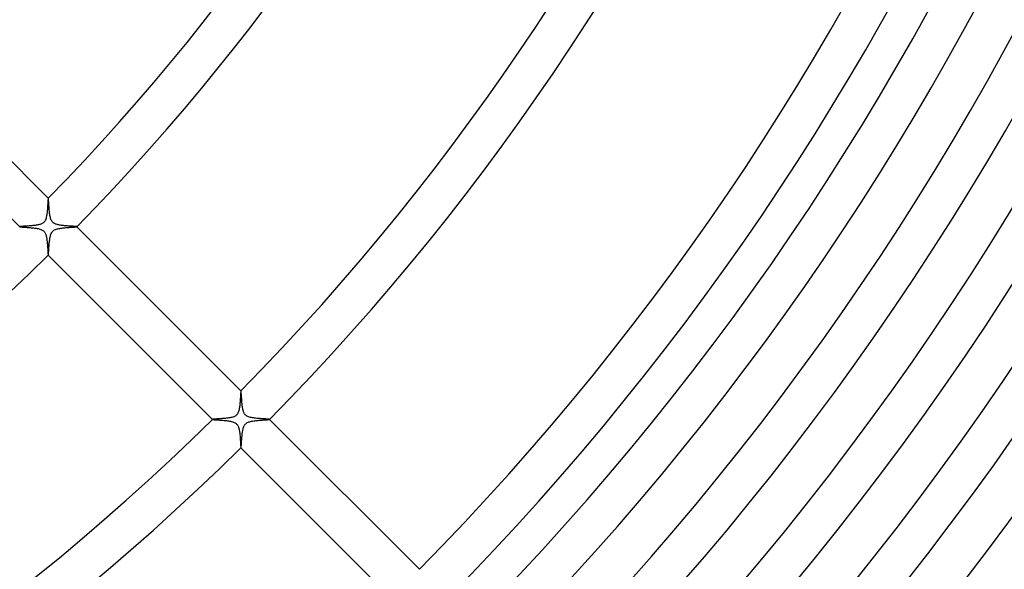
# Model space of a CAD drawing. Header units: millimetres. Extents: x -485 to 485, y -485 to 485.
# Tile 84 of 110: x 150 to 247, y -187 to -132. Entities that reach past the tile are written whole.
import ezdxf

# ---------------------------------------------------------------- set-up
doc = ezdxf.new("R2010")
doc.units = ezdxf.units.MM
doc.layers.add('HIDDEN', color=7, linetype='Continuous')
doc.layers.add('THICK', color=7, linetype='Continuous')

msp = doc.modelspace()

# ---------------------------------------------------------------- linework, layer by layer
at = {"layer": 'HIDDEN'}
for p, q in [((152.694, -150.205), (152.688, -150.3)), ((152.7, -150.12), (152.694, -150.205)), ((152.706, -150.048), (152.7, -150.12)), ((152.711, -149.989), (152.706, -150.048)), ((152.716, -149.944), (152.711, -149.989)), ((152.721, -149.915), (152.716, -149.944)), ((152.727, -149.902), (152.721, -149.915)), ((152.728, -149.901), (152.727, -149.901)), ((152.727, -149.901), (152.727, -149.902)), ((152.729, -149.901), (152.728, -149.901)), ((152.728, -149.901), (152.728, -149.901)), ((152.73, -149.901), (152.729, -149.901)), ((152.73, -149.902), (152.73, -149.901)), ((152.628, -151.158), (152.615, -151.288)), ((152.64, -151.027), (152.628, -151.158)), ((152.65, -150.896), (152.64, -151.027)), ((152.659, -150.767), (152.65, -150.896)), ((152.667, -150.64), (152.659, -150.767)), ((152.675, -150.519), (152.667, -150.64)), ((152.682, -150.405), (152.675, -150.519)), ((152.688, -150.3), (152.682, -150.405)), ((152.408, -152.14), (152.373, -152.198)), ((152.444, -152.071), (152.408, -152.14)), ((152.478, -151.987), (152.444, -152.071)), ((152.511, -151.887), (152.478, -151.987)), ((152.539, -151.777), (152.511, -151.887)), ((152.563, -151.661), (152.539, -151.777)), ((152.583, -151.54), (152.563, -151.661)), ((152.6, -151.416), (152.583, -151.54)), ((152.615, -151.288), (152.6, -151.416)), ((149.902, -152.727), (149.901, -152.727)), ((149.901, -152.727), (149.901, -152.728)), ((149.901, -152.728), (149.901, -152.728)), ((149.901, -152.728), (149.901, -152.729)), ((149.901, -152.729), (149.901, -152.73)), ((149.901, -152.73), (149.902, -152.73)), ((149.909, -152.723), (149.902, -152.727)), ((149.924, -152.72), (149.909, -152.723)), ((149.946, -152.716), (149.924, -152.72)), ((149.974, -152.713), (149.946, -152.716)), ((150.009, -152.709), (149.974, -152.713)), ((150.05, -152.705), (150.009, -152.709)), ((150.096, -152.702), (150.05, -152.705)), ((150.148, -152.698), (150.096, -152.702)), ((150.205, -152.694), (150.148, -152.698)), ((150.267, -152.69), (150.205, -152.694)), ((150.333, -152.686), (150.267, -152.69)), ((150.405, -152.682), (150.333, -152.686)), ((150.481, -152.677), (150.405, -152.682)), ((150.562, -152.672), (150.481, -152.677)), ((150.646, -152.667), (150.562, -152.672)), ((150.735, -152.661), (150.646, -152.667)), ((150.825, -152.655), (150.735, -152.661)), ((150.917, -152.648), (150.825, -152.655)), ((151.008, -152.641), (150.917, -152.648)), ((151.1, -152.633), (151.008, -152.641)), ((151.191, -152.625), (151.1, -152.633)), ((151.28, -152.616), (151.191, -152.625)), ((151.369, -152.606), (151.28, -152.616)), ((151.455, -152.595), (151.369, -152.606)), ((151.539, -152.583), (151.455, -152.595)), ((151.62, -152.57), (151.539, -152.583)), ((151.699, -152.555), (151.62, -152.57)), ((151.776, -152.539), (151.699, -152.555)), ((151.85, -152.521), (151.776, -152.539)), ((151.921, -152.5), (151.85, -152.521)), ((151.989, -152.477), (151.921, -152.5)), ((152.056, -152.451), (151.989, -152.477)), ((152.12, -152.42), (152.056, -152.451)), ((152.181, -152.384), (152.12, -152.42)), ((152.238, -152.343), (152.181, -152.384)), ((152.29, -152.297), (152.238, -152.343)), ((152.334, -152.249), (152.29, -152.297)), ((152.373, -152.198), (152.334, -152.249)), ((153.165, -153.189), (153.223, -153.134)), ((153.223, -153.134), (153.29, -153.086)), ((153.29, -153.086), (153.362, -153.044)), ((153.362, -153.044), (153.438, -153.009)), ((153.438, -153.009), (153.517, -152.979)), ((153.517, -152.979), (153.598, -152.955)), ((153.598, -152.955), (153.684, -152.932)), ((153.684, -152.932), (153.773, -152.913)), ((153.773, -152.913), (153.867, -152.896)), ((153.867, -152.896), (153.963, -152.88)), ((153.963, -152.88), (154.062, -152.867)), ((154.062, -152.867), (154.164, -152.854)), ((154.164, -152.854), (154.268, -152.843)), ((154.268, -152.843), (154.374, -152.832)), ((154.374, -152.832), (154.481, -152.823)), ((154.481, -152.823), (154.587, -152.814)), ((154.587, -152.814), (154.693, -152.806)), ((154.693, -152.806), (154.797, -152.798)), ((154.797, -152.798), (154.898, -152.791)), ((154.898, -152.791), (154.995, -152.784)), ((154.995, -152.784), (155.086, -152.778)), ((155.086, -152.778), (155.172, -152.772)), ((155.172, -152.772), (155.251, -152.766)), ((155.251, -152.766), (155.324, -152.76)), ((155.324, -152.76), (155.388, -152.755)), ((155.388, -152.755), (155.442, -152.75)), ((155.442, -152.75), (155.487, -152.745)), ((155.487, -152.745), (155.522, -152.74)), ((155.522, -152.74), (155.544, -152.735)), ((155.544, -152.735), (155.555, -152.73)), ((155.556, -152.727), (155.555, -152.727)), ((155.555, -152.73), (155.556, -152.73)), ((155.556, -152.728), (155.556, -152.727)), ((155.556, -152.729), (155.556, -152.728)), ((155.556, -152.73), (155.556, -152.729)), ((155.556, -152.729), (155.556, -152.729)), ((152.858, -154.131), (152.871, -154.032)), ((152.871, -154.032), (152.885, -153.935)), ((152.885, -153.935), (152.9, -153.841)), ((152.9, -153.841), (152.918, -153.749)), ((152.918, -153.749), (152.939, -153.657)), ((152.939, -153.657), (152.964, -153.564)), ((152.964, -153.564), (152.995, -153.473)), ((152.995, -153.473), (153.031, -153.387)), ((153.031, -153.387), (153.072, -153.312)), ((153.072, -153.312), (153.116, -153.246)), ((153.116, -153.246), (153.165, -153.189)), ((152.774, -155.144), (152.779, -155.069)), ((152.779, -155.069), (152.784, -154.989)), ((152.784, -154.989), (152.79, -154.905)), ((152.79, -154.905), (152.796, -154.817)), ((152.796, -154.817), (152.803, -154.726)), ((152.803, -154.726), (152.81, -154.632)), ((152.81, -154.632), (152.818, -154.535)), ((152.818, -154.535), (152.827, -154.435)), ((152.827, -154.435), (152.836, -154.334)), ((152.836, -154.334), (152.847, -154.232)), ((152.847, -154.232), (152.858, -154.131)), ((152.727, -155.555), (152.727, -155.556)), ((152.727, -155.556), (152.728, -155.556)), ((152.728, -155.556), (152.729, -155.556)), ((152.729, -155.556), (152.729, -155.556)), ((152.729, -155.556), (152.73, -155.556)), ((152.73, -155.555), (152.734, -155.547)), ((152.73, -155.556), (152.73, -155.555)), ((152.734, -155.547), (152.738, -155.531)), ((152.738, -155.531), (152.742, -155.508)), ((152.742, -155.508), (152.746, -155.476)), ((152.746, -155.476), (152.75, -155.437)), ((152.75, -155.437), (152.755, -155.391)), ((152.755, -155.391), (152.759, -155.338)), ((152.759, -155.338), (152.764, -155.279)), ((152.764, -155.279), (152.769, -155.214)), ((152.769, -155.214), (152.774, -155.144)), ((171.762, -169.698), (171.757, -169.777)), ((171.767, -169.621), (171.762, -169.698)), ((171.771, -169.547), (171.767, -169.621)), ((171.776, -169.476), (171.771, -169.547)), ((171.78, -169.409), (171.776, -169.476)), ((171.784, -169.346), (171.78, -169.409)), ((171.788, -169.286), (171.784, -169.346)), ((171.791, -169.231), (171.788, -169.286)), ((171.795, -169.181), (171.791, -169.231)), ((171.798, -169.136), (171.795, -169.181)), ((171.802, -169.097), (171.798, -169.136)), ((171.805, -169.063), (171.802, -169.097)), ((171.809, -169.036), (171.805, -169.063)), ((171.812, -169.016), (171.809, -169.036)), ((171.816, -169.002), (171.812, -169.016)), ((171.819, -168.994), (171.816, -169.002)), ((171.82, -168.994), (171.819, -168.994)), ((171.821, -168.994), (171.82, -168.994)), ((171.82, -168.994), (171.82, -168.994)), ((171.822, -168.994), (171.821, -168.994)), ((171.823, -168.994), (171.822, -168.994)), ((171.822, -168.994), (171.822, -168.994)), ((171.672, -170.646), (171.659, -170.729)), ((171.685, -170.562), (171.672, -170.646)), ((171.696, -170.474), (171.685, -170.562)), ((171.706, -170.386), (171.696, -170.474)), ((171.716, -170.295), (171.706, -170.386)), ((171.724, -170.206), (171.716, -170.295)), ((171.732, -170.117), (171.724, -170.206)), ((171.739, -170.029), (171.732, -170.117)), ((171.746, -169.943), (171.739, -170.029)), ((171.751, -169.859), (171.746, -169.943)), ((171.757, -169.777), (171.751, -169.859)), ((170.728, -171.659), (170.624, -171.676)), ((170.829, -171.639), (170.728, -171.659)), ((170.926, -171.617), (170.829, -171.639)), ((171.02, -171.59), (170.926, -171.617)), ((171.107, -171.56), (171.02, -171.59)), ((171.183, -171.526), (171.107, -171.56)), ((171.251, -171.49), (171.183, -171.526)), ((171.309, -171.451), (171.251, -171.49)), ((171.36, -171.41), (171.309, -171.451)), ((171.406, -171.364), (171.36, -171.41)), ((171.448, -171.313), (171.406, -171.364)), ((171.486, -171.256), (171.448, -171.313)), ((171.522, -171.192), (171.486, -171.256)), ((171.555, -171.119), (171.522, -171.192)), ((171.583, -171.043), (171.555, -171.119)), ((171.606, -170.965), (171.583, -171.043)), ((171.627, -170.886), (171.606, -170.965)), ((171.644, -170.808), (171.627, -170.886)), ((171.659, -170.729), (171.644, -170.808)), ((169.004, -171.815), (168.994, -171.819)), ((168.994, -171.819), (168.994, -171.82)), ((168.994, -171.82), (168.994, -171.82)), ((168.994, -171.82), (168.994, -171.821)), ((168.994, -171.821), (168.994, -171.822)), ((168.994, -171.822), (168.994, -171.822)), ((168.994, -171.822), (168.994, -171.823)), ((169.025, -171.811), (169.004, -171.815)), ((169.056, -171.806), (169.025, -171.811)), ((169.096, -171.802), (169.056, -171.806)), ((169.146, -171.798), (169.096, -171.802)), ((169.205, -171.793), (169.146, -171.798)), ((169.271, -171.788), (169.205, -171.793)), ((169.346, -171.784), (169.271, -171.788)), ((169.428, -171.779), (169.346, -171.784)), ((169.517, -171.773), (169.428, -171.779)), ((169.614, -171.767), (169.517, -171.773)), ((169.716, -171.761), (169.614, -171.767)), ((169.826, -171.754), (169.716, -171.761)), ((169.94, -171.746), (169.826, -171.754)), ((170.056, -171.737), (169.94, -171.746)), ((170.173, -171.727), (170.056, -171.737)), ((170.289, -171.716), (170.173, -171.727)), ((170.403, -171.704), (170.289, -171.716)), ((170.515, -171.691), (170.403, -171.704)), ((170.624, -171.676), (170.515, -171.691)), ((172.046, -172.693), (172.07, -172.612)), ((172.07, -172.612), (172.099, -172.534)), ((172.099, -172.534), (172.132, -172.462)), ((172.132, -172.462), (172.167, -172.399)), ((172.167, -172.399), (172.204, -172.343)), ((172.204, -172.343), (172.244, -172.294)), ((172.244, -172.294), (172.288, -172.25)), ((172.288, -172.25), (172.335, -172.21)), ((172.335, -172.21), (172.388, -172.174)), ((172.388, -172.174), (172.449, -172.138)), ((172.449, -172.138), (172.519, -172.105)), ((172.519, -172.105), (172.6, -172.074)), ((172.6, -172.074), (172.688, -172.047)), ((172.688, -172.047), (172.781, -172.023)), ((172.781, -172.023), (172.878, -172.002)), ((172.878, -172.002), (172.978, -171.984)), ((172.978, -171.984), (173.081, -171.969)), ((173.081, -171.969), (173.188, -171.954)), ((173.188, -171.954), (173.298, -171.941)), ((173.298, -171.941), (173.41, -171.93)), ((173.41, -171.93), (173.523, -171.919)), ((173.523, -171.919), (173.636, -171.909)), ((173.636, -171.909), (173.748, -171.901)), ((173.748, -171.901), (173.858, -171.892)), ((173.858, -171.892), (173.963, -171.885)), ((173.963, -171.885), (174.061, -171.878)), ((174.061, -171.878), (174.152, -171.872)), ((174.152, -171.872), (174.237, -171.866)), ((174.237, -171.866), (174.315, -171.86)), ((174.315, -171.86), (174.386, -171.855)), ((174.386, -171.855), (174.449, -171.85)), ((174.449, -171.85), (174.504, -171.845)), ((174.504, -171.845), (174.552, -171.841)), ((174.552, -171.841), (174.59, -171.836)), ((174.59, -171.836), (174.619, -171.832)), ((174.619, -171.832), (174.639, -171.827)), ((174.639, -171.827), (174.648, -171.823)), ((174.648, -171.82), (174.648, -171.819)), ((174.649, -171.821), (174.648, -171.82)), ((174.648, -171.823), (174.648, -171.822)), ((174.648, -171.822), (174.649, -171.822)), ((174.649, -171.822), (174.649, -171.821)), ((174.649, -171.821), (174.649, -171.821)), ((171.908, -173.651), (171.916, -173.561)), ((171.916, -173.561), (171.924, -173.47)), ((171.924, -173.47), (171.933, -173.377)), ((171.933, -173.377), (171.943, -173.286)), ((171.943, -173.286), (171.953, -173.195)), ((171.953, -173.195), (171.965, -173.107)), ((171.965, -173.107), (171.978, -173.02)), ((171.978, -173.02), (171.992, -172.937)), ((171.992, -172.937), (172.007, -172.855)), ((172.007, -172.855), (172.025, -172.774)), ((172.025, -172.774), (172.046, -172.693)), ((171.834, -174.604), (171.838, -174.575)), ((171.838, -174.575), (171.842, -174.54)), ((171.842, -174.54), (171.846, -174.499)), ((171.846, -174.499), (171.85, -174.451)), ((171.85, -174.451), (171.854, -174.398)), ((171.854, -174.398), (171.859, -174.34)), ((171.859, -174.34), (171.863, -174.278)), ((171.863, -174.278), (171.868, -174.211)), ((171.868, -174.211), (171.873, -174.141)), ((171.873, -174.141), (171.878, -174.066)), ((171.878, -174.066), (171.883, -173.989)), ((171.883, -173.989), (171.889, -173.908)), ((171.889, -173.908), (171.895, -173.825)), ((171.895, -173.825), (171.901, -173.739)), ((171.901, -173.739), (171.908, -173.651)), ((171.819, -174.648), (171.82, -174.648)), ((171.82, -174.648), (171.821, -174.649)), ((171.821, -174.649), (171.821, -174.649)), ((171.821, -174.649), (171.822, -174.649)), ((171.822, -174.649), (171.822, -174.648)), ((171.822, -174.648), (171.823, -174.648)), ((171.823, -174.648), (171.827, -174.64)), ((171.827, -174.64), (171.83, -174.626)), ((171.83, -174.626), (171.834, -174.604))]:
    msp.add_line(p, q, dxfattribs=at)
at = {"layer": 'THICK'}
for p, q in [((136.462, -133.634), (152.73, -149.902)), ((149.902, -152.73), (133.634, -136.462)), ((152.735, -149.913), (152.73, -149.902)), ((152.74, -149.936), (152.735, -149.913)), ((152.745, -149.971), (152.74, -149.936)), ((152.75, -150.016), (152.745, -149.971)), ((152.755, -150.072), (152.75, -150.016)), ((152.76, -150.137), (152.755, -150.072)), ((152.766, -150.21), (152.76, -150.137)), ((152.771, -150.29), (152.766, -150.21)), ((152.777, -150.377), (152.771, -150.29)), ((152.784, -150.469), (152.777, -150.377)), ((152.79, -150.567), (152.784, -150.469)), ((152.798, -150.67), (152.79, -150.567)), ((152.805, -150.776), (152.798, -150.67)), ((152.814, -150.885), (152.805, -150.776)), ((152.823, -150.995), (152.814, -150.885)), ((152.833, -151.105), (152.823, -150.995)), ((152.844, -151.214), (152.833, -151.105)), ((152.856, -151.321), (152.844, -151.214)), ((152.869, -151.426), (152.856, -151.321)), ((152.883, -151.528), (152.869, -151.426)), ((152.899, -151.626), (152.883, -151.528)), ((152.917, -151.719), (152.899, -151.626)), ((152.938, -151.812), (152.917, -151.719)), ((152.964, -151.905), (152.938, -151.812)), ((152.994, -151.996), (152.964, -151.905)), ((153.031, -152.083), (152.994, -151.996)), ((153.073, -152.161), (153.031, -152.083)), ((153.12, -152.229), (153.073, -152.161)), ((149.902, -152.73), (149.911, -152.734)), ((149.911, -152.734), (149.929, -152.739)), ((149.929, -152.739), (149.957, -152.743)), ((149.957, -152.743), (149.994, -152.747)), ((149.994, -152.747), (150.039, -152.752)), ((150.039, -152.752), (150.092, -152.757)), ((150.092, -152.757), (150.153, -152.761)), ((150.153, -152.761), (150.221, -152.766)), ((150.221, -152.766), (150.295, -152.772)), ((150.295, -152.772), (150.376, -152.777)), ((150.376, -152.777), (150.461, -152.783)), ((150.461, -152.783), (150.552, -152.789)), ((150.552, -152.789), (150.646, -152.796)), ((150.646, -152.796), (150.745, -152.803)), ((150.745, -152.803), (150.845, -152.811)), ((150.845, -152.811), (150.947, -152.819)), ((150.947, -152.819), (151.049, -152.828)), ((151.049, -152.828), (151.151, -152.837)), ((151.151, -152.837), (151.252, -152.848)), ((151.252, -152.848), (151.352, -152.859)), ((151.352, -152.859), (151.45, -152.872)), ((151.45, -152.872), (151.545, -152.886)), ((151.545, -152.886), (151.638, -152.902)), ((151.638, -152.902), (151.728, -152.919)), ((151.728, -152.919), (151.817, -152.94)), ((151.817, -152.94), (151.904, -152.963)), ((151.904, -152.963), (151.986, -152.991)), ((151.986, -152.991), (152.065, -153.023)), ((152.065, -153.023), (152.136, -153.059)), ((152.136, -153.059), (152.199, -153.098)), ((152.199, -153.098), (152.255, -153.141)), ((153.17, -152.287), (153.12, -152.229)), ((153.227, -152.339), (153.17, -152.287)), ((153.292, -152.385), (153.227, -152.339)), ((153.365, -152.427), (153.292, -152.385)), ((153.445, -152.463), (153.365, -152.427)), ((153.529, -152.494), (153.445, -152.463)), ((153.614, -152.519), (153.529, -152.494)), ((153.7, -152.54), (153.614, -152.519)), ((153.784, -152.557), (153.7, -152.54)), ((153.869, -152.573), (153.784, -152.557)), ((153.957, -152.587), (153.869, -152.573)), ((154.048, -152.599), (153.957, -152.587)), ((154.141, -152.61), (154.048, -152.599)), ((154.235, -152.621), (154.141, -152.61)), ((154.331, -152.63), (154.235, -152.621)), ((154.427, -152.638), (154.331, -152.63)), ((154.523, -152.646), (154.427, -152.638)), ((154.619, -152.653), (154.523, -152.646)), ((154.714, -152.66), (154.619, -152.653)), ((154.806, -152.666), (154.714, -152.66)), ((154.895, -152.672), (154.806, -152.666)), ((154.98, -152.677), (154.895, -152.672)), ((155.061, -152.682), (154.98, -152.677)), ((155.137, -152.687), (155.061, -152.682)), ((155.208, -152.691), (155.137, -152.687)), ((155.274, -152.695), (155.208, -152.691)), ((155.334, -152.7), (155.274, -152.695)), ((155.388, -152.704), (155.334, -152.7)), ((155.435, -152.708), (155.388, -152.704)), ((155.475, -152.711), (155.435, -152.708)), ((155.507, -152.715), (155.475, -152.711)), ((155.531, -152.719), (155.507, -152.715)), ((155.547, -152.723), (155.531, -152.719)), ((155.555, -152.727), (155.547, -152.723)), ((155.555, -152.727), (171.823, -168.994)), ((152.255, -153.141), (152.305, -153.188)), ((152.305, -153.188), (152.35, -153.241)), ((152.35, -153.241), (152.391, -153.3)), ((152.391, -153.3), (152.428, -153.367)), ((152.428, -153.367), (152.461, -153.439)), ((152.461, -153.439), (152.489, -153.514)), ((152.489, -153.514), (152.513, -153.591)), ((152.513, -153.591), (152.533, -153.669)), ((152.533, -153.669), (152.55, -153.746)), ((152.55, -153.746), (152.565, -153.826)), ((152.565, -153.826), (152.579, -153.909)), ((152.579, -153.909), (152.592, -153.996)), ((152.592, -153.996), (152.604, -154.085)), ((152.604, -154.085), (152.614, -154.176)), ((152.614, -154.176), (152.624, -154.269)), ((152.624, -154.269), (152.632, -154.362)), ((152.632, -154.362), (152.641, -154.457)), ((152.641, -154.457), (152.648, -154.551)), ((152.648, -154.551), (152.655, -154.643)), ((152.655, -154.643), (152.661, -154.733)), ((152.661, -154.733), (152.667, -154.821)), ((152.667, -154.821), (152.672, -154.905)), ((152.672, -154.905), (152.677, -154.987)), ((152.677, -154.987), (152.682, -155.065)), ((152.682, -155.065), (152.687, -155.138)), ((152.687, -155.138), (152.691, -155.208)), ((152.691, -155.208), (152.695, -155.273)), ((152.695, -155.273), (152.699, -155.332)), ((152.699, -155.332), (152.703, -155.385)), ((152.703, -155.385), (152.707, -155.433)), ((152.707, -155.433), (152.711, -155.473)), ((152.711, -155.473), (152.715, -155.506)), ((152.715, -155.506), (152.719, -155.531)), ((152.719, -155.531), (152.723, -155.547)), ((152.723, -155.547), (152.727, -155.555)), ((168.994, -171.823), (152.727, -155.555)), ((171.827, -169.003), (171.823, -168.994)), ((171.831, -169.02), (171.827, -169.003)), ((171.835, -169.046), (171.831, -169.02)), ((171.839, -169.08), (171.835, -169.046)), ((171.844, -169.123), (171.839, -169.08)), ((171.848, -169.172), (171.844, -169.123)), ((171.853, -169.228), (171.848, -169.172)), ((171.857, -169.291), (171.853, -169.228)), ((171.862, -169.36), (171.857, -169.291)), ((171.867, -169.433), (171.862, -169.36)), ((171.873, -169.512), (171.867, -169.433)), ((171.878, -169.595), (171.873, -169.512)), ((171.884, -169.683), (171.878, -169.595)), ((171.891, -169.773), (171.884, -169.683)), ((171.897, -169.867), (171.891, -169.773)), ((171.905, -169.964), (171.897, -169.867)), ((171.913, -170.063), (171.905, -169.964)), ((171.922, -170.165), (171.913, -170.063)), ((171.932, -170.267), (171.922, -170.165)), ((171.942, -170.368), (171.932, -170.267)), ((171.954, -170.467), (171.942, -170.368)), ((171.967, -170.565), (171.954, -170.467)), ((171.982, -170.66), (171.967, -170.565)), ((171.997, -170.751), (171.982, -170.66)), ((172.015, -170.839), (171.997, -170.751)), ((172.035, -170.922), (172.015, -170.839)), ((172.057, -171), (172.035, -170.922)), ((172.081, -171.073), (172.057, -171)), ((172.107, -171.14), (172.081, -171.073)), ((172.137, -171.202), (172.107, -171.14)), ((172.17, -171.26), (172.137, -171.202)), ((172.207, -171.315), (172.17, -171.26)), ((172.25, -171.366), (172.207, -171.315)), ((172.298, -171.413), (172.25, -171.366)), ((172.353, -171.457), (172.298, -171.413)), ((172.416, -171.497), (172.353, -171.457)), ((172.488, -171.534), (172.416, -171.497)), ((172.57, -171.568), (172.488, -171.534)), ((172.659, -171.598), (172.57, -171.568)), ((172.753, -171.623), (172.659, -171.598)), ((172.851, -171.645), (172.753, -171.623)), ((172.951, -171.663), (172.851, -171.645)), ((173.055, -171.679), (172.951, -171.663)), ((168.994, -171.823), (169.006, -171.828)), ((169.006, -171.828), (169.03, -171.833)), ((169.03, -171.833), (169.067, -171.838)), ((169.067, -171.838), (169.115, -171.843)), ((169.115, -171.843), (169.174, -171.848)), ((169.174, -171.848), (169.243, -171.854)), ((169.243, -171.854), (169.321, -171.86)), ((169.321, -171.86), (169.407, -171.866)), ((169.407, -171.866), (169.5, -171.872)), ((169.5, -171.872), (169.6, -171.879)), ((169.6, -171.879), (169.704, -171.886)), ((169.704, -171.886), (169.813, -171.894)), ((169.813, -171.894), (169.925, -171.902)), ((169.925, -171.902), (170.038, -171.911)), ((170.038, -171.911), (170.151, -171.921)), ((170.151, -171.921), (170.264, -171.931)), ((170.264, -171.931), (170.376, -171.943)), ((170.376, -171.943), (170.486, -171.957)), ((170.486, -171.957), (170.593, -171.971)), ((170.593, -171.971), (170.697, -171.988)), ((170.697, -171.988), (170.798, -172.007)), ((170.798, -172.007), (170.896, -172.028)), ((170.896, -172.028), (170.99, -172.054)), ((170.99, -172.054), (171.078, -172.083)), ((171.078, -172.083), (171.159, -172.116)), ((171.159, -172.116), (171.23, -172.152)), ((171.23, -172.152), (171.292, -172.191)), ((171.292, -172.191), (171.346, -172.232)), ((171.346, -172.232), (171.393, -172.277)), ((171.393, -172.277), (171.435, -172.325)), ((171.435, -172.325), (171.473, -172.376)), ((171.473, -172.376), (171.506, -172.431)), ((171.506, -172.431), (171.535, -172.491)), ((171.535, -172.491), (171.563, -172.556)), ((171.563, -172.556), (171.587, -172.626)), ((171.587, -172.626), (171.61, -172.704)), ((173.161, -171.694), (173.055, -171.679)), ((173.271, -171.707), (173.161, -171.694)), ((173.382, -171.718), (173.271, -171.707)), ((173.495, -171.728), (173.382, -171.718)), ((173.609, -171.738), (173.495, -171.728)), ((173.722, -171.746), (173.609, -171.738)), ((173.833, -171.754), (173.722, -171.746)), ((173.942, -171.761), (173.833, -171.754)), ((174.046, -171.768), (173.942, -171.761)), ((174.145, -171.774), (174.046, -171.768)), ((174.238, -171.78), (174.145, -171.774)), ((174.323, -171.785), (174.238, -171.78)), ((174.401, -171.79), (174.323, -171.785)), ((174.469, -171.795), (174.401, -171.79)), ((174.528, -171.8), (174.469, -171.795)), ((174.576, -171.805), (174.528, -171.8)), ((174.612, -171.81), (174.576, -171.805)), ((174.637, -171.815), (174.612, -171.81)), ((174.648, -171.819), (174.637, -171.815)), ((174.648, -171.819), (189.501, -186.673)), ((171.61, -172.704), (171.631, -172.787)), ((171.631, -172.787), (171.649, -172.875)), ((171.649, -172.875), (171.666, -172.968)), ((171.666, -172.968), (171.681, -173.063)), ((171.681, -173.063), (171.694, -173.162)), ((171.694, -173.162), (171.706, -173.263)), ((171.706, -173.263), (171.716, -173.365)), ((171.716, -173.365), (171.726, -173.468)), ((171.726, -173.468), (171.735, -173.57)), ((171.735, -173.57), (171.742, -173.67)), ((171.742, -173.67), (171.75, -173.768)), ((171.75, -173.768), (171.756, -173.862)), ((171.756, -173.862), (171.762, -173.954)), ((171.762, -173.954), (171.767, -174.042)), ((171.767, -174.042), (171.773, -174.125)), ((171.773, -174.125), (171.777, -174.205)), ((171.777, -174.205), (171.782, -174.279)), ((171.782, -174.279), (171.787, -174.348)), ((171.787, -174.348), (171.791, -174.411)), ((171.791, -174.411), (171.795, -174.468)), ((171.795, -174.468), (171.799, -174.518)), ((171.799, -174.518), (171.803, -174.561)), ((171.803, -174.561), (171.807, -174.595)), ((171.807, -174.595), (171.811, -174.622)), ((171.811, -174.622), (171.815, -174.639)), ((171.815, -174.639), (171.819, -174.648)), ((186.673, -189.501), (171.819, -174.648))]:
    msp.add_line(p, q, dxfattribs=at)
for radius, start, end in [(333, 315.33359, 359.66637), (341.5, 315.32075, 359.67926), (191, 315.59995, 359.40006), (214, 315.5355, 359.46451), (218, 315.52564, 359.47437), (241, 315.47551, 359.5245), (245, 315.46771, 359.53229), (266, 315.43082, 359.56919), (270, 315.4244, 359.57561), (273.5, 315.41901, 359.581), (277.5, 315.41294, 359.58707), (282, 315.40635, 359.59366), (286, 315.40068, 359.59933), (290.5, 315.39449, 359.60552), (294.5, 315.38911, 359.6109), (299, 315.38275, 359.61726), (303, 315.37822, 359.62179), (307.5, 315.37077, 359.62918), (311.5, 315.36785, 359.6321), (316, 315.35862, 359.64139), (320, 315.35811, 359.6419), (324.5, 315.34625, 359.65376), (328.5, 315.34883, 359.65118), (337, 315.34006, 359.65995), (345.5, 315.33169, 359.66831), (218, 270.52565, 314.47432), (241, 270.47552, 314.52451), (245, 270.46772, 314.5323)]:
    msp.add_arc((0, 0), radius, start, end, dxfattribs=at)

doc.saveas('drawing.dxf')
